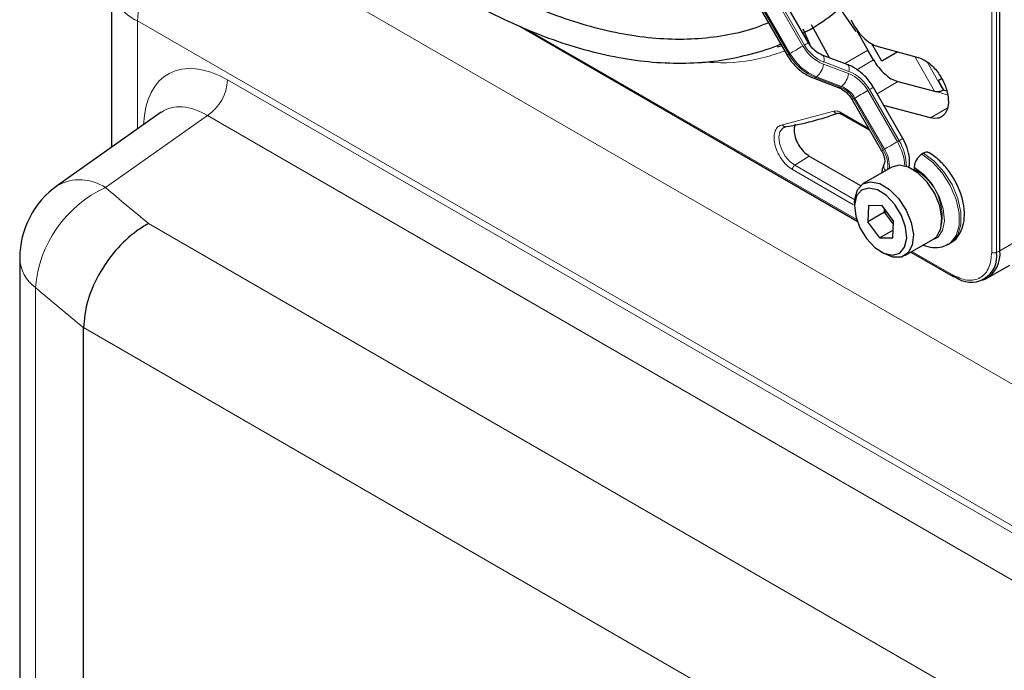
# Paper-space layout 'Blatt4' of a CAD drawing. Header units: millimetres. Extents: x 5 to 418, y 2 to 292.
# Tile 55 of 117: x 89.72 to 103.53, y 211.46 to 220.59. Entities that reach past the tile are written whole.
import ezdxf

# ---------------------------------------------------------------- set-up
doc = ezdxf.new("R2010")
doc.units = ezdxf.units.MM

psp = doc.layouts.new('Blatt4')

# ---------------------------------------------------------------- linework, layer by layer
at = {"color": 7, "linetype": 'Continuous', "lineweight": 18}
for p, q in [((103.356, 217.33), (103.356, 232.313)), ((103.423, 217.328), (103.423, 232.312)), ((96.71, 227.146), (100.707, 220.223)), ((100.73, 220.237), (96.734, 227.159)), ((96.512, 227.031), (100.509, 220.109)), ((100.525, 220.119), (96.529, 227.041)), ((92.21, 222.078), (113.337, 209.881)), ((146.989, 188.468), (91.372, 220.575)), ((91.372, 220.575), (91.372, 219.058)), ((96.83, 220.461), (101.462, 217.788)), ((100.509, 220.109), (100.525, 220.119)), ((101.618, 220.164), (101.293, 219.977)), ((102.551, 219.588), (102.275, 220.077)), ((100.996, 219.969), (101.347, 219.836)), ((101.352, 219.866), (101.001, 219.999)), ((101.462, 219.889), (101.696, 220.028)), ((102.451, 220), (102.675, 219.605)), ((100.899, 219.79), (100.883, 219.781)), ((100.883, 219.781), (101.233, 219.648)), ((101.25, 219.657), (100.899, 219.79)), ((92.634, 219.748), (145.727, 189.098)), ((101.233, 219.648), (101.25, 219.657)), ((102.038, 219.726), (101.748, 219.554)), ((101.618, 219.598), (102.032, 218.881)), ((102.055, 218.894), (101.641, 219.611)), ((102.551, 219.588), (102.737, 219.538)), ((101.437, 219.493), (101.42, 219.483)), ((101.42, 219.483), (101.834, 218.767)), ((101.851, 218.776), (101.437, 219.493)), ((92.355, 219.247), (90.922, 218.237)), ((145.448, 188.597), (92.355, 219.247)), ((100.42, 219.118), (101.142, 219.307)), ((101.239, 219.292), (101.629, 219.066)), ((102.729, 219.353), (102.499, 219.214)), ((102.055, 218.894), (102.032, 218.881)), ((100.795, 218.68), (100.592, 218.551)), ((101.434, 218.065), (100.592, 218.551)), ((101.417, 217.995), (100.559, 218.49)), ((91.526, 217.732), (142.995, 188.019)), ((103.47, 217.351), (103.784, 217.532)), ((102.237, 217.34), (102.805, 217.012)), ((103.423, 217.328), (103.47, 217.351)), ((89.941, 216.833), (89.941, 153.796)), ((142.232, 186.473), (90.614, 216.272))]:
    psp.add_line(p, q, dxfattribs=at)
at = {"color": 7, "linetype": 'Continuous', "lineweight": 25}
for p, q in [((103.47, 217.351), (103.47, 232.334)), ((100.785, 220.269), (96.788, 227.191)), ((96.488, 227.018), (100.485, 220.095)), ((91.006, 221.085), (91.006, 218.8)), ((101.227, 220.749), (101.448, 220.429)), ((96.735, 220.5), (101.469, 217.767)), ((101.08, 220.057), (100.828, 220.519)), ((100.705, 220.465), (100.8, 220.256)), ((101.464, 220.438), (101.618, 220.164)), ((101.816, 220.011), (101.676, 220.254)), ((101.762, 220.215), (102.325, 220.064)), ((101.33, 219.963), (100.979, 220.096)), ((101.696, 220.028), (101.618, 220.164)), ((102.039, 220.14), (101.816, 220.011)), ((100.851, 219.776), (101.202, 219.643)), ((102.11, 218.926), (101.696, 219.643)), ((102.038, 219.726), (102.551, 219.588)), ((102.606, 219.737), (102.652, 219.763)), ((102.606, 219.737), (102.652, 219.763)), ((102.652, 219.763), (102.606, 219.737)), ((102.652, 219.763), (102.606, 219.737)), ((102.606, 219.737), (102.678, 219.607)), ((102.675, 219.605), (102.678, 219.607)), ((102.678, 219.607), (102.721, 219.595)), ((101.396, 219.47), (101.81, 218.753)), ((102.499, 219.214), (101.842, 219.39)), ((91.705, 219.293), (90.248, 218.266)), ((101.249, 219.269), (101.644, 219.041)), ((100.795, 218.68), (101.515, 218.264)), ((102.399, 218.719), (102.375, 218.706)), ((102.058, 218.551), (101.954, 218.524)), ((101.954, 218.524), (101.553, 218.292)), ((102.269, 218.522), (102.269, 218.495)), ((101.432, 218.025), (101.432, 217.971)), ((101.626, 217.987), (101.616, 217.758)), ((101.626, 217.987), (101.808, 217.989)), ((101.808, 217.989), (101.98, 217.762)), ((101.852, 217.894), (101.616, 217.758)), ((101.852, 217.894), (101.853, 217.929)), ((101.852, 217.894), (101.876, 217.899)), ((101.978, 217.726), (101.852, 217.894)), ((101.787, 217.53), (101.616, 217.758)), ((101.969, 217.533), (101.98, 217.762)), ((101.974, 217.638), (101.787, 217.53)), ((101.787, 217.53), (101.969, 217.533)), ((102.137, 217.282), (102.537, 217.513)), ((102.75, 217.444), (102.774, 217.457)), ((101.798, 217.338), (101.845, 217.311)), ((102.223, 217.332), (102.816, 216.989)), ((89.719, 217.244), (89.719, 154.206)), ((103.297, 216.969), (103.611, 217.15)), ((103.225, 216.936), (103.271, 216.956)), ((90.614, 216.272), (90.614, 216.271)), ((90.614, 153.116), (90.614, 216.271))]:
    psp.add_line(p, q, dxfattribs=at)
at = {"color": 7, "linetype": 'Continuous', "lineweight": 25, "flags": 128}
for points in [[(100.411, 220.223), (100.397, 220.219), (100.348, 220.207)], [(102.537, 217.513), (102.585, 217.552), (102.643, 217.661), (102.657, 217.808), (102.627, 217.979), (102.556, 218.153), (102.451, 218.313), (102.323, 218.441), (102.188, 218.523), (102.058, 218.551)], [(101.432, 218.025), (101.435, 218.075), (101.471, 218.205), (101.548, 218.289), (101.657, 218.319)], [(101.657, 218.319), (101.787, 218.292), (101.923, 218.21), (102.05, 218.082), (102.155, 217.922), (102.227, 217.747), (102.257, 217.577), (102.242, 217.43), (102.185, 217.321), (102.09, 217.262), (101.969, 217.261), (101.845, 217.311)], [(101.632, 218.231), (101.53, 218.202), (101.461, 218.119), (101.433, 217.992), (101.448, 217.838), (101.506, 217.674), (101.599, 217.521), (101.716, 217.396), (101.842, 217.315), (101.964, 217.288), (102.065, 217.318), (102.134, 217.401), (102.163, 217.527), (102.147, 217.682), (102.089, 217.845), (101.997, 217.999), (101.88, 218.124), (101.753, 218.204), (101.632, 218.231)]]:
    psp.add_lwpolyline(points, dxfattribs=at)
at = {"color": 7, "linetype": 'Continuous', "lineweight": 18, "flags": 128}
for points in [[(100.707, 220.223), (100.684, 220.211), (100.66, 220.197), (100.635, 220.182), (100.61, 220.167), (100.585, 220.153), (100.562, 220.14), (100.542, 220.128), (100.525, 220.119)], [(100.785, 220.269), (100.783, 220.268), (100.776, 220.264), (100.765, 220.257), (100.749, 220.248), (100.73, 220.237)], [(100.509, 220.109), (100.496, 220.102), (100.488, 220.097), (100.485, 220.095), (100.485, 220.095)], [(100.98, 220.095), (100.986, 220.092), (100.995, 220.082), (101.001, 220.067), (101.004, 220.047), (101.004, 220.024), (101.001, 219.999)], [(101.33, 219.963), (101.337, 219.959), (101.345, 219.949), (101.351, 219.934), (101.354, 219.914), (101.355, 219.891), (101.352, 219.866)], [(101.696, 219.643), (101.694, 219.642), (101.688, 219.638), (101.676, 219.631), (101.661, 219.622), (101.641, 219.611)], [(101.618, 219.598), (101.596, 219.585), (101.571, 219.571), (101.546, 219.556), (101.521, 219.542), (101.496, 219.527), (101.473, 219.514), (101.453, 219.503), (101.437, 219.493)], [(101.42, 219.483), (101.407, 219.476), (101.399, 219.471), (101.396, 219.47), (101.396, 219.47)], [(100.592, 218.551), (100.522, 218.604), (100.459, 218.679), (100.41, 218.766), (100.379, 218.858), (100.37, 218.945), (100.384, 219.017), (100.42, 219.068), (100.438, 219.081)], [(102.032, 218.881), (102.009, 218.868), (101.985, 218.854), (101.96, 218.839), (101.935, 218.825), (101.91, 218.811), (101.887, 218.797), (101.867, 218.786), (101.851, 218.776)], [(102.11, 218.926), (102.108, 218.925), (102.101, 218.921), (102.09, 218.915), (102.074, 218.905), (102.055, 218.894)], [(101.834, 218.767), (101.821, 218.759), (101.813, 218.755), (101.81, 218.753), (101.81, 218.753)], [(102.375, 218.706), (102.524, 218.595), (102.661, 218.444), (102.775, 218.264), (102.857, 218.071), (102.9, 217.88), (102.901, 217.706), (102.859, 217.563), (102.778, 217.463), (102.749, 217.443)], [(102.774, 217.457), (102.802, 217.476), (102.882, 217.576), (102.924, 217.719), (102.923, 217.894), (102.88, 218.085), (102.799, 218.278), (102.685, 218.457), (102.548, 218.608), (102.399, 218.719)], [(102.491, 217.486), (102.501, 217.488), (102.601, 217.535), (102.667, 217.633), (102.693, 217.772), (102.676, 217.937), (102.617, 218.112), (102.523, 218.278), (102.403, 218.42), (102.269, 218.522)]]:
    psp.add_lwpolyline(points, dxfattribs=at)
at = {"color": 7, "linetype": 'Continuous', "lineweight": 18}
for centre, radius, start, end in [((93.305, 220.483), 1.935, 124.4666, 177.2658), ((91.607, 221.13), 0.603, 184.2707, 247.0494), ((101.212, 220.507), 0.58, 209.265, 248.105), ((101.203, 220.502), 0.543, 209.265, 248.105), ((101.162, 220.475), 0.748, 209.265, 248.105), ((101.178, 220.485), 0.748, 209.265, 248.105), ((100.722, 220.002), 0.276, 309.8792, 353.0863), ((100.862, 219.809), 0.0351, 252.5632, 306.0382), ((101.073, 219.869), 0.276, 309.8792, 353.0863), ((101.144, 219.332), 0.543, 29.265, 68.105), ((101.135, 219.328), 0.58, 29.265, 68.105), ((91.99, 219.779), 0.645, 304.4666, 357.2658), ((101.212, 219.676), 0.0351, 252.5043, 306.0437), ((101.094, 219.3), 0.374, 29.265, 68.105), ((101.11, 219.31), 0.374, 29.265, 68.105), ((101.423, 218.51), 0.713, 2.5052, 31.37), ((101.458, 218.528), 0.701, 0.5048, 31.5259), ((101.507, 218.552), 0.391, 350.6809, 33.3487), ((101.443, 218.524), 0.479, 357.6936, 31.7563), ((101.953, 218.538), 0.11, 157.4944, 216.7846), ((101.91, 217.836), 0.75, 343.1151, 61.3943), ((90.562, 217.701), 0.646, 56.0637, 118.999), ((91.623, 216.702), 1.687, 114.5336, 175.542), ((103.391, 217.399), 0.0777, 242.8052, 294.3071), ((90.258, 217.271), 0.54, 182.7998, 234.055), ((102.83, 217.009), 0.0249, 174.0146, 234.6732)]:
    psp.add_arc(centre, radius, start, end, dxfattribs=at)
at = {"color": 7, "linetype": 'Continuous', "lineweight": 25}
for centre, radius, start, end in [((99.859, 222.921), 3.877, 279.1105, 290.2144), ((102.499, 218.511), 0.231, 122.6055, 177.3945), ((102.442, 218.662), 0.0719, 64.0394, 127.2538), ((90.969, 217.244), 1.25, 125.1842, 180), ((103.066, 217.27), 0.362, 230.7967, 9.214), ((103.072, 217.304), 0.401, 299.7173, 6.7628), ((102.826, 217.01), 0.0233, 244.1059, 300.3461)]:
    psp.add_arc(centre, radius, start, end, dxfattribs=at)
at = {"color": 7, "linetype": 'Continuous', "lineweight": 18}
for centre, major_axis, ratio, start_param, end_param in [((92.637, 218.383), (-0.836, 1.447), 0.575802, 5.499237, 7.029782), ((92.343, 218.213), (-0.595, 1.106), 0.57441, 5.516407, 6.352576), ((172.102, 254.854), (98.708, 4.73), 0.606667, 3.718289, 3.728941), ((172.148, 253.861), (99.959, 4.727), 0.606312, 3.718689, 3.730403)]:
    psp.add_ellipse(centre, major_axis=major_axis, ratio=ratio, start_param=start_param, end_param=end_param, dxfattribs=at)
at = {"color": 7, "linetype": 'Continuous', "lineweight": 25}
for points, knots in [([(100.706, 220.405), (100.725, 220.414), (100.869, 220.483), (101.114, 220.657), (101.436, 220.926), (101.726, 221.242), (101.985, 221.599), (102.211, 221.994), (102.402, 222.428), (102.558, 222.896), (102.677, 223.396), (102.76, 223.926), (102.804, 224.483), (102.811, 225.063), (102.781, 225.662), (102.712, 226.278), (102.607, 226.908), (102.465, 227.547), (102.288, 228.193), (102.076, 228.841), (101.831, 229.488), (101.554, 230.131), (101.254, 230.755), (101.032, 231.157), (100.925, 231.353)], [0, 0, 0, 0, 0.007022, 0.053817, 0.1006, 0.147436, 0.194392, 0.241503, 0.288773, 0.336184, 0.383702, 0.431293, 0.478928, 0.526583, 0.57424, 0.62189, 0.669527, 0.71715, 0.764759, 0.812355, 0.859941, 0.907518, 0.955089, 1, 1, 1, 1]), ([(100.222, 220.55), (100.165, 220.526), (99.986, 220.45), (99.659, 220.373), (99.247, 220.317), (98.815, 220.311), (98.367, 220.353), (97.906, 220.442), (97.435, 220.578), (96.955, 220.759), (96.507, 220.968), (96.134, 221.171), (95.761, 221.395), (95.35, 221.669), (94.865, 222.034), (94.387, 222.438), (93.918, 222.878), (93.461, 223.351), (93.018, 223.855), (92.592, 224.387), (92.187, 224.944), (91.841, 225.459), (91.642, 225.795), (91.561, 225.931)], [0, 0, 0, 0, 0.024672, 0.076861, 0.128877, 0.180683, 0.232288, 0.283733, 0.335065, 0.386327, 0.437551, 0.476812, 0.503694, 0.554892, 0.606112, 0.657347, 0.708597, 0.759864, 0.811146, 0.86244, 0.913744, 0.965056, 1, 1, 1, 1]), ([(91.267, 225.775), (91.312, 225.697), (91.476, 225.413), (91.784, 224.943), (92.189, 224.368), (92.617, 223.817), (93.062, 223.294), (93.525, 222.8), (94.001, 222.338), (94.488, 221.912), (94.984, 221.522), (95.465, 221.187), (95.869, 220.939), (96.274, 220.714), (96.7, 220.506), (97.202, 220.305), (97.698, 220.151), (98.185, 220.044), (98.661, 219.986), (99.122, 219.977), (99.566, 220.016), (99.988, 220.109), (100.264, 220.19), (100.391, 220.252), (100.394, 220.253)], [0, 0, 0, 0, 0.01943, 0.069936, 0.120444, 0.170959, 0.221483, 0.272019, 0.322569, 0.373136, 0.423723, 0.474329, 0.518625, 0.545295, 0.595931, 0.646585, 0.697225, 0.747827, 0.79836, 0.848782, 0.899057, 0.949155, 0.999073, 1, 1, 1, 1]), ([(100.979, 220.096), (100.963, 220.103), (100.916, 220.123), (100.844, 220.18), (100.803, 220.241), (100.785, 220.269)], [0, 0, 0, 0, 0.216551, 0.651699, 1, 1, 1, 1]), ([(100.485, 220.095), (100.504, 220.066), (100.557, 219.982), (100.669, 219.871), (100.781, 219.804), (100.842, 219.779), (100.851, 219.776)], [0, 0, 0, 0, 0.209643, 0.585012, 0.93779, 1, 1, 1, 1]), ([(101.696, 219.643), (101.677, 219.673), (101.625, 219.756), (101.512, 219.867), (101.401, 219.935), (101.339, 219.959), (101.33, 219.963)], [0, 0, 0, 0, 0.209643, 0.585012, 0.93779, 1, 1, 1, 1]), ([(101.696, 220.028), (101.72, 219.991), (101.767, 219.918), (101.854, 219.828), (101.946, 219.758), (102.007, 219.736), (102.038, 219.726)], [0, 0, 0, 0, 0.249963, 0.499997, 0.749957, 1, 1, 1, 1]), ([(101.202, 219.643), (101.218, 219.636), (101.265, 219.615), (101.337, 219.558), (101.378, 219.497), (101.396, 219.47)], [0, 0, 0, 0, 0.216551, 0.651699, 1, 1, 1, 1]), ([(102.551, 219.588), (102.56, 219.586), (102.578, 219.583), (102.612, 219.585), (102.639, 219.59), (102.66, 219.597), (102.67, 219.602), (102.675, 219.605)], [0, 0, 0, 0, 0.275668, 0.508228, 0.733527, 0.862271, 1, 1, 1, 1]), ([(101.198, 219.281), (101.202, 219.282), (101.211, 219.284), (101.232, 219.279), (101.246, 219.27), (101.249, 219.268)], [0, 0, 0, 0, 0.440334, 0.872371, 1, 1, 1, 1]), ([(100.441, 219.079), (100.446, 219.084), (100.452, 219.09), (100.463, 219.089), (100.464, 219.089)], [0, 0, 0, 0, 0.937573, 1, 1, 1, 1]), ([(100.599, 219.126), (100.596, 219.118), (100.585, 219.096), (100.584, 219.066), (100.583, 219.046)], [0, 0, 0, 0, 0.333442, 1, 1, 1, 1]), ([(102.193, 218.516), (102.193, 218.517), (102.207, 218.557), (102.204, 218.652), (102.178, 218.792), (102.132, 218.883), (102.11, 218.926)], [0, 0, 0, 0, 0.008847, 0.331696, 0.678948, 1, 1, 1, 1]), ([(101.81, 218.753), (101.818, 218.739), (101.836, 218.705), (101.851, 218.653), (101.857, 218.609), (101.854, 218.584), (101.852, 218.581), (101.852, 218.58)], [0, 0, 0, 0, 0.1768056, 0.4226836, 0.6299768, 0.82324, 1, 1, 1, 1]), ([(102.771, 217.461), (102.782, 217.466), (102.834, 217.488), (102.901, 217.571), (102.959, 217.698), (102.979, 217.852), (102.962, 218.025), (102.906, 218.209), (102.815, 218.388), (102.697, 218.548), (102.579, 218.66), (102.501, 218.709), (102.474, 218.727)], [0, 0, 0, 0, 0.026719, 0.130406, 0.233093, 0.341968, 0.458235, 0.577095, 0.695696, 0.814546, 0.93457, 1, 1, 1, 1]), ([(101.852, 218.58), (101.839, 218.552), (101.82, 218.51), (101.815, 218.46), (101.814, 218.443)], [0, 0, 0, 0, 0.65039, 1, 1, 1, 1]), ([(91.526, 217.732), (91.524, 217.731), (91.469, 217.701), (91.308, 217.598), (91.055, 217.364), (90.812, 217.014), (90.647, 216.63), (90.625, 216.391), (90.614, 216.272)], [0, 0, 0, 0, 0.003715, 0.113866, 0.336164, 0.557701, 0.778843, 1, 1, 1, 1]), ([(102.393, 217.43), (102.438, 217.416), (102.528, 217.389), (102.653, 217.396), (102.719, 217.432), (102.746, 217.447)], [0, 0, 0, 0, 0.3742126, 0.7437333, 1, 1, 1, 1])]:
    psp.add_open_spline(points, degree=3, knots=knots, dxfattribs=at)
for points in [[(101.382, 220.592), (101.405, 220.547), (101.452, 220.457), (101.549, 220.343), (101.655, 220.255), (101.726, 220.228), (101.762, 220.215)], [(102.325, 220.064), (102.369, 220.046), (102.456, 220.011), (102.584, 219.884), (102.685, 219.724), (102.745, 219.55), (102.753, 219.39), (102.71, 219.269), (102.622, 219.199), (102.54, 219.209), (102.499, 219.214)], [(100.583, 219.046), (100.586, 219.012), (100.593, 218.944), (100.641, 218.835), (100.711, 218.739), (100.767, 218.699), (100.795, 218.68)]]:
    psp.add_open_spline(points, degree=3, dxfattribs=at)
at = {"color": 7, "linetype": 'Continuous', "lineweight": 18}
for points, knots in [([(100.453, 220.151), (100.355, 220.12), (100.045, 220.019), (99.656, 219.973), (99.355, 219.997), (99.304, 220.002)], [0, 0, 0, 0, 0.27373, 0.875899, 1, 1, 1, 1]), ([(101.142, 219.307), (101.146, 219.302), (101.152, 219.291), (101.167, 219.281), (101.184, 219.277), (101.193, 219.281), (101.198, 219.282)], [0, 0, 0, 0, 0.250001, 0.500001, 0.75, 1, 1, 1, 1]), ([(101.239, 219.292), (101.239, 219.287), (101.24, 219.277), (101.245, 219.27), (101.249, 219.269), (101.249, 219.269)], [0, 0, 0, 0, 0.483463, 0.966925, 1, 1, 1, 1]), ([(100.559, 218.49), (100.532, 218.509), (100.477, 218.546), (100.402, 218.637), (100.343, 218.741), (100.308, 218.848), (100.297, 218.949), (100.314, 219.035), (100.355, 219.098), (100.399, 219.112), (100.42, 219.118)], [0, 0, 0, 0, 0.121712, 0.25, 0.378287, 0.499999, 0.621712, 0.75, 0.878288, 1, 1, 1, 1]), ([(102.805, 217.012), (102.875, 216.981), (102.981, 216.932), (103.109, 216.937), (103.197, 216.969), (103.268, 217.029), (103.337, 217.138), (103.348, 217.254), (103.356, 217.33)], [0, 0, 0, 0, 0.239457, 0.368361, 0.5, 0.631639, 0.760543, 1, 1, 1, 1])]:
    psp.add_open_spline(points, degree=3, knots=knots, dxfattribs=at)
for points in [[(101.142, 219.307), (101.157, 219.31), (101.186, 219.317), (101.221, 219.3), (101.239, 219.292)], [(100.42, 219.118), (100.423, 219.113), (100.429, 219.102), (100.443, 219.092), (100.458, 219.087), (100.468, 219.091), (100.473, 219.092)], [(100.559, 218.49), (100.559, 218.496), (100.56, 218.507), (100.568, 218.525), (100.579, 218.54), (100.588, 218.547), (100.592, 218.551)]]:
    psp.add_open_spline(points, degree=3, dxfattribs=at)

doc.saveas('drawing.dxf')
